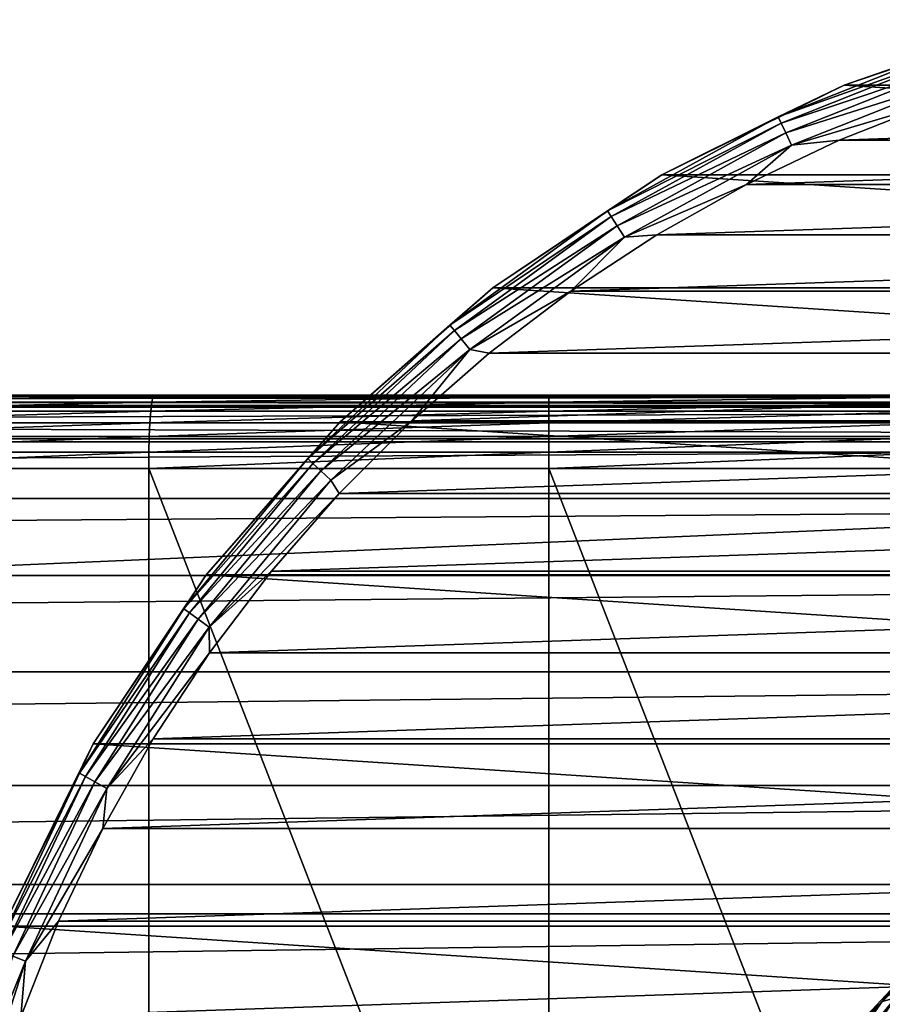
# Model space of a CAD drawing. Header units: millimetres. Extents: x -223 to 138, y -45 to 391.
# Tile 138 of 159: x 46 to 64, y 11 to 31. Entities that reach past the tile are written whole.
import ezdxf

# ---------------------------------------------------------------- set-up
doc = ezdxf.new("R2010")
doc.units = ezdxf.units.MM
doc.header["$LTSCALE"] = 81.481481
for name, color, linetype in [('10', 7, 'CONTINUOUS'), ('112', 7, 'CONTINUOUS'), ('113', 7, 'CONTINUOUS'), ('114', 7, 'CONTINUOUS'), ('116', 7, 'CONTINUOUS'), ('29', 7, 'CONTINUOUS'), ('3', 7, 'CONTINUOUS'), ('37', 7, 'CONTINUOUS'), ('39', 7, 'CONTINUOUS'), ('4', 7, 'CONTINUOUS'), ('40', 7, 'CONTINUOUS'), ('6', 7, 'CONTINUOUS'), ('7', 7, 'CONTINUOUS')]:
    doc.layers.add(name, color=color, linetype=linetype)

msp = doc.modelspace()

# ---------------------------------------------------------------- linework, layer by layer
at = {"layer": '10', "color": 7, "linetype": 'CONTINUOUS', "true_color": 0xaaaaaa}
for points in [[(40.503, 0.5, 120.785), (48.637, 0.5, 121.696), (40.503, 21.5, 120.785), (40.503, 0.5, 120.785)], [(40.503, 21.5, 120.785), (48.637, 0.5, 121.696), (48.637, 21.5, 121.696), (40.503, 21.5, 120.785)], [(48.637, 0.5, 121.696), (56.816, 0.5, 122), (48.637, 21.5, 121.696), (48.637, 0.5, 121.696)], [(48.637, 21.5, 121.696), (56.816, 0.5, 122), (56.816, 21.5, 122), (48.637, 21.5, 121.696)], [(56.816, 0.5, 122), (64.995, 0.5, 121.694), (56.816, 21.5, 122), (56.816, 0.5, 122)], [(56.816, 21.5, 122), (64.995, 0.5, 121.694), (64.995, 21.5, 121.694), (56.816, 21.5, 122)]]:
    msp.add_3dface(points, dxfattribs=at)
at = {"layer": '112', "color": 7, "linetype": 'CONTINUOUS', "true_color": 0xaaaaaa}
for points in [[(64.702, 28.974, -53.5), (62.749, 28.204, -53.5), (85.298, 28.974, -53.5), (64.702, 28.974, -53.5)], [(85.298, 28.974, -53.5), (62.749, 28.204, -53.5), (87.251, 28.204, -53.5), (85.298, 28.974, -53.5)], [(62.749, 28.204, -53.5), (60.852, 27.302, -53.5), (87.251, 28.204, -53.5), (62.749, 28.204, -53.5)], [(87.251, 28.204, -53.5), (60.852, 27.302, -53.5), (89.148, 27.302, -53.5), (87.251, 28.204, -53.5)], [(60.852, 27.302, -53.5), (59.022, 26.273, -53.5), (89.148, 27.302, -53.5), (60.852, 27.302, -53.5)], [(89.148, 27.302, -53.5), (59.022, 26.273, -53.5), (90.978, 26.273, -53.5), (89.148, 27.302, -53.5)], [(59.022, 26.273, -53.5), (57.266, 25.121, -53.5), (90.978, 26.273, -53.5), (59.022, 26.273, -53.5)], [(90.978, 26.273, -53.5), (57.266, 25.121, -53.5), (92.734, 25.121, -53.5), (90.978, 26.273, -53.5)], [(57.266, 25.121, -53.5), (55.594, 23.852, -53.5), (92.734, 25.121, -53.5), (57.266, 25.121, -53.5)], [(92.734, 25.121, -53.5), (55.594, 23.852, -53.5), (94.406, 23.852, -53.5), (92.734, 25.121, -53.5)], [(55.594, 23.852, -53.5), (54.011, 22.473, -53.5), (94.406, 23.852, -53.5), (55.594, 23.852, -53.5)], [(94.406, 23.852, -53.5), (54.011, 22.473, -53.5), (95.989, 22.473, -53.5), (94.406, 23.852, -53.5)], [(54.011, 22.473, -53.5), (52.526, 20.988, -53.5), (95.989, 22.473, -53.5), (54.011, 22.473, -53.5)], [(95.989, 22.473, -53.5), (52.526, 20.988, -53.5), (97.474, 20.988, -53.5), (95.989, 22.473, -53.5)], [(52.526, 20.988, -53.5), (51.146, 19.405, -53.5), (97.474, 20.988, -53.5), (52.526, 20.988, -53.5)], [(97.474, 20.988, -53.5), (51.146, 19.405, -53.5), (98.854, 19.405, -53.5), (97.474, 20.988, -53.5)], [(51.146, 19.405, -53.5), (49.878, 17.732, -53.5), (98.854, 19.405, -53.5), (51.146, 19.405, -53.5)], [(98.854, 19.405, -53.5), (49.878, 17.732, -53.5), (100.122, 17.732, -53.5), (98.854, 19.405, -53.5)], [(49.878, 17.732, -53.5), (48.726, 15.976, -53.5), (100.122, 17.732, -53.5), (49.878, 17.732, -53.5)], [(100.122, 17.732, -53.5), (48.726, 15.976, -53.5), (101.274, 15.976, -53.5), (100.122, 17.732, -53.5)], [(48.726, 15.976, -53.5), (47.697, 14.146, -53.5), (101.274, 15.976, -53.5), (48.726, 15.976, -53.5)], [(101.274, 15.976, -53.5), (47.697, 14.146, -53.5), (102.303, 14.146, -53.5), (101.274, 15.976, -53.5)], [(47.697, 14.146, -53.5), (46.795, 12.25, -53.5), (102.303, 14.146, -53.5), (47.697, 14.146, -53.5)], [(102.303, 14.146, -53.5), (46.795, 12.25, -53.5), (103.205, 12.249, -53.5), (102.303, 14.146, -53.5)], [(46.795, 12.25, -53.5), (46.025, 10.296, -53.5), (103.205, 12.249, -53.5), (46.795, 12.25, -53.5)], [(103.205, 12.249, -53.5), (46.025, 10.296, -53.5), (103.975, 10.296, -53.5), (103.205, 12.249, -53.5)]]:
    msp.add_3dface(points, dxfattribs=at)
at = {"layer": '113', "color": 7, "linetype": 'CONTINUOUS', "true_color": 0xaaaaaa}
for points in [[(66.782, 30.668, -73.5), (87.15, 29.333, -73.5), (62.85, 29.333, -73.5), (66.782, 30.668, -73.5)], [(62.85, 29.333, -73.5), (90.875, 27.496, -73.5), (59.125, 27.496, -73.5), (62.85, 29.333, -73.5)], [(87.15, 29.333, -73.5), (90.875, 27.496, -73.5), (62.85, 29.333, -73.5), (87.15, 29.333, -73.5)], [(59.125, 27.496, -73.5), (94.328, 25.189, -73.5), (55.672, 25.189, -73.5), (59.125, 27.496, -73.5)], [(90.875, 27.496, -73.5), (94.328, 25.189, -73.5), (59.125, 27.496, -73.5), (90.875, 27.496, -73.5)], [(55.672, 25.189, -73.5), (97.451, 22.451, -73.5), (52.549, 22.451, -73.5), (55.672, 25.189, -73.5)], [(94.328, 25.189, -73.5), (97.451, 22.451, -73.5), (55.672, 25.189, -73.5), (94.328, 25.189, -73.5)], [(52.549, 22.451, -73.5), (100.189, 19.328, -73.5), (49.811, 19.328, -73.5), (52.549, 22.451, -73.5)], [(97.451, 22.451, -73.5), (100.189, 19.328, -73.5), (52.549, 22.451, -73.5), (97.451, 22.451, -73.5)], [(49.811, 19.328, -73.5), (102.496, 15.875, -73.5), (47.504, 15.875, -73.5), (49.811, 19.328, -73.5)], [(100.189, 19.328, -73.5), (102.496, 15.875, -73.5), (49.811, 19.328, -73.5), (100.189, 19.328, -73.5)], [(47.504, 15.875, -73.5), (104.333, 12.15, -73.5), (45.667, 12.15, -73.5), (47.504, 15.875, -73.5)], [(102.496, 15.875, -73.5), (104.333, 12.15, -73.5), (47.504, 15.875, -73.5), (102.496, 15.875, -73.5)], [(45.667, 12.15, -73.5), (105.668, 8.218, -73.5), (44.332, 8.218, -73.5), (45.667, 12.15, -73.5)], [(104.333, 12.15, -73.5), (105.668, 8.218, -73.5), (45.667, 12.15, -73.5), (104.333, 12.15, -73.5)]]:
    msp.add_3dface(points, dxfattribs=at)
at = {"layer": '114', "color": 7, "linetype": 'CONTINUOUS', "true_color": 0xaaaaaa}
for points in [[(66.782, 30.668, -73.5), (62.85, 29.333, -73.5), (66.782, 30.668, -54.5), (66.782, 30.668, -73.5)], [(66.782, 30.668, -54.5), (62.85, 29.333, -73.5), (62.85, 29.333, -54.5), (66.782, 30.668, -54.5)], [(62.85, 29.333, -73.5), (59.125, 27.496, -73.5), (62.85, 29.333, -54.5), (62.85, 29.333, -73.5)], [(62.85, 29.333, -54.5), (59.125, 27.496, -73.5), (59.125, 27.496, -54.5), (62.85, 29.333, -54.5)], [(59.125, 27.496, -73.5), (55.672, 25.189, -73.5), (59.125, 27.496, -54.5), (59.125, 27.496, -73.5)], [(59.125, 27.496, -54.5), (55.672, 25.189, -73.5), (55.672, 25.189, -54.5), (59.125, 27.496, -54.5)], [(55.672, 25.189, -73.5), (52.549, 22.451, -73.5), (55.672, 25.189, -54.5), (55.672, 25.189, -73.5)], [(55.672, 25.189, -54.5), (52.549, 22.451, -73.5), (52.549, 22.451, -54.5), (55.672, 25.189, -54.5)], [(52.549, 22.451, -73.5), (49.811, 19.328, -73.5), (52.549, 22.451, -54.5), (52.549, 22.451, -73.5)], [(52.549, 22.451, -54.5), (49.811, 19.328, -73.5), (49.811, 19.328, -54.5), (52.549, 22.451, -54.5)], [(49.811, 19.328, -73.5), (47.504, 15.875, -73.5), (49.811, 19.328, -54.5), (49.811, 19.328, -73.5)], [(49.811, 19.328, -54.5), (47.504, 15.875, -73.5), (47.504, 15.875, -54.5), (49.811, 19.328, -54.5)], [(47.504, 15.875, -73.5), (45.667, 12.15, -73.5), (47.504, 15.875, -54.5), (47.504, 15.875, -73.5)], [(47.504, 15.875, -54.5), (45.667, 12.15, -73.5), (45.667, 12.15, -54.5), (47.504, 15.875, -54.5)]]:
    msp.add_3dface(points, dxfattribs=at)
at = {"layer": '116', "color": 7, "linetype": 'CONTINUOUS', "true_color": 0xaaaaaa}
for points in [[(66.782, 30.668, -54.5), (62.85, 29.333, -54.5), (65.204, 30.15, -54.192), (66.782, 30.668, -54.5)], [(62.85, 29.333, -54.5), (61.502, 28.684, -54.192), (65.204, 30.15, -54.192), (62.85, 29.333, -54.5)], [(61.502, 28.684, -54.192), (65.248, 30.015, -53.913), (65.204, 30.15, -54.192), (61.502, 28.684, -54.192)], [(61.563, 28.556, -53.913), (65.248, 30.015, -53.913), (61.502, 28.684, -54.192), (61.563, 28.556, -53.913)], [(61.563, 28.556, -53.913), (65.316, 29.804, -53.691), (65.248, 30.015, -53.913), (61.563, 28.556, -53.913)], [(61.657, 28.356, -53.691), (65.316, 29.804, -53.691), (61.563, 28.556, -53.913), (61.657, 28.356, -53.691)], [(61.657, 28.356, -53.691), (65.402, 29.539, -53.549), (65.316, 29.804, -53.691), (61.657, 28.356, -53.691)], [(61.776, 28.103, -53.549), (65.402, 29.539, -53.549), (61.657, 28.356, -53.691), (61.776, 28.103, -53.549)], [(61.776, 28.103, -53.549), (64.702, 28.974, -53.5), (65.402, 29.539, -53.549), (61.776, 28.103, -53.549)], [(62.85, 29.333, -54.5), (59.125, 27.496, -54.5), (61.502, 28.684, -54.192), (62.85, 29.333, -54.5)], [(62.749, 28.204, -53.5), (64.702, 28.974, -53.5), (61.776, 28.103, -53.549), (62.749, 28.204, -53.5)], [(59.125, 27.496, -54.5), (58.014, 26.766, -54.192), (61.502, 28.684, -54.192), (59.125, 27.496, -54.5)], [(58.014, 26.766, -54.192), (61.563, 28.556, -53.913), (61.502, 28.684, -54.192), (58.014, 26.766, -54.192)], [(58.09, 26.646, -53.913), (61.563, 28.556, -53.913), (58.014, 26.766, -54.192), (58.09, 26.646, -53.913)], [(58.09, 26.646, -53.913), (61.657, 28.356, -53.691), (61.563, 28.556, -53.913), (58.09, 26.646, -53.913)], [(58.208, 26.46, -53.691), (61.657, 28.356, -53.691), (58.09, 26.646, -53.913), (58.208, 26.46, -53.691)], [(58.208, 26.46, -53.691), (61.776, 28.103, -53.549), (61.657, 28.356, -53.691), (58.208, 26.46, -53.691)], [(60.852, 27.302, -53.5), (62.749, 28.204, -53.5), (61.776, 28.103, -53.549), (60.852, 27.302, -53.5)], [(58.358, 26.224, -53.549), (61.776, 28.103, -53.549), (58.208, 26.46, -53.691), (58.358, 26.224, -53.549)], [(58.358, 26.224, -53.549), (60.852, 27.302, -53.5), (61.776, 28.103, -53.549), (58.358, 26.224, -53.549)], [(59.125, 27.496, -54.5), (55.672, 25.189, -54.5), (58.014, 26.766, -54.192), (59.125, 27.496, -54.5)], [(59.022, 26.273, -53.5), (60.852, 27.302, -53.5), (58.358, 26.224, -53.549), (59.022, 26.273, -53.5)], [(55.672, 25.189, -54.5), (54.793, 24.426, -54.192), (58.014, 26.766, -54.192), (55.672, 25.189, -54.5)], [(54.793, 24.426, -54.192), (58.09, 26.646, -53.913), (58.014, 26.766, -54.192), (54.793, 24.426, -54.192)], [(54.883, 24.317, -53.913), (58.09, 26.646, -53.913), (54.793, 24.426, -54.192), (54.883, 24.317, -53.913)], [(54.883, 24.317, -53.913), (58.208, 26.46, -53.691), (58.09, 26.646, -53.913), (54.883, 24.317, -53.913)], [(55.024, 24.146, -53.691), (58.208, 26.46, -53.691), (54.883, 24.317, -53.913), (55.024, 24.146, -53.691)], [(55.024, 24.146, -53.691), (58.358, 26.224, -53.549), (58.208, 26.46, -53.691), (55.024, 24.146, -53.691)], [(55.202, 23.931, -53.549), (58.358, 26.224, -53.549), (55.024, 24.146, -53.691), (55.202, 23.931, -53.549)], [(55.202, 23.931, -53.549), (57.266, 25.121, -53.5), (58.358, 26.224, -53.549), (55.202, 23.931, -53.549)], [(57.266, 25.121, -53.5), (59.022, 26.273, -53.5), (58.358, 26.224, -53.549), (57.266, 25.121, -53.5)], [(55.672, 25.189, -54.5), (52.549, 22.451, -54.5), (54.793, 24.426, -54.192), (55.672, 25.189, -54.5)], [(55.594, 23.852, -53.5), (57.266, 25.121, -53.5), (55.202, 23.931, -53.549), (55.594, 23.852, -53.5)], [(52.549, 22.451, -54.5), (51.891, 21.701, -54.192), (54.793, 24.426, -54.192), (52.549, 22.451, -54.5)], [(51.891, 21.701, -54.192), (54.883, 24.317, -53.913), (54.793, 24.426, -54.192), (51.891, 21.701, -54.192)], [(51.994, 21.604, -53.913), (54.883, 24.317, -53.913), (51.891, 21.701, -54.192), (51.994, 21.604, -53.913)], [(51.994, 21.604, -53.913), (55.024, 24.146, -53.691), (54.883, 24.317, -53.913), (51.994, 21.604, -53.913)], [(52.156, 21.452, -53.691), (55.024, 24.146, -53.691), (51.994, 21.604, -53.913), (52.156, 21.452, -53.691)], [(52.156, 21.452, -53.691), (55.202, 23.931, -53.549), (55.024, 24.146, -53.691), (52.156, 21.452, -53.691)], [(52.359, 21.261, -53.549), (55.202, 23.931, -53.549), (52.156, 21.452, -53.691), (52.359, 21.261, -53.549)], [(52.359, 21.261, -53.549), (54.011, 22.473, -53.5), (55.202, 23.931, -53.549), (52.359, 21.261, -53.549)], [(54.011, 22.473, -53.5), (55.594, 23.852, -53.5), (55.202, 23.931, -53.549), (54.011, 22.473, -53.5)], [(52.549, 22.451, -54.5), (49.811, 19.328, -54.5), (51.891, 21.701, -54.192), (52.549, 22.451, -54.5)], [(52.526, 20.988, -53.5), (54.011, 22.473, -53.5), (52.359, 21.261, -53.549), (52.526, 20.988, -53.5)], [(49.811, 19.328, -54.5), (49.353, 18.634, -54.192), (51.891, 21.701, -54.192), (49.811, 19.328, -54.5)], [(49.353, 18.634, -54.192), (51.994, 21.604, -53.913), (51.891, 21.701, -54.192), (49.353, 18.634, -54.192)], [(49.468, 18.55, -53.913), (51.994, 21.604, -53.913), (49.353, 18.634, -54.192), (49.468, 18.55, -53.913)], [(49.468, 18.55, -53.913), (52.156, 21.452, -53.691), (51.994, 21.604, -53.913), (49.468, 18.55, -53.913)], [(49.647, 18.42, -53.691), (52.156, 21.452, -53.691), (49.468, 18.55, -53.913), (49.647, 18.42, -53.691)], [(49.647, 18.42, -53.691), (52.359, 21.261, -53.549), (52.156, 21.452, -53.691), (49.647, 18.42, -53.691)], [(49.873, 18.256, -53.549), (52.359, 21.261, -53.549), (49.647, 18.42, -53.691), (49.873, 18.256, -53.549)], [(49.873, 18.256, -53.549), (52.526, 20.988, -53.5), (52.359, 21.261, -53.549), (49.873, 18.256, -53.549)], [(51.146, 19.405, -53.5), (52.526, 20.988, -53.5), (49.873, 18.256, -53.549), (51.146, 19.405, -53.5)], [(49.811, 19.328, -54.5), (47.504, 15.875, -54.5), (49.353, 18.634, -54.192), (49.811, 19.328, -54.5)], [(49.878, 17.732, -53.5), (51.146, 19.405, -53.5), (49.873, 18.256, -53.549), (49.878, 17.732, -53.5)], [(47.504, 15.875, -54.5), (47.22, 15.272, -54.192), (49.353, 18.634, -54.192), (47.504, 15.875, -54.5)], [(47.22, 15.272, -54.192), (49.468, 18.55, -53.913), (49.353, 18.634, -54.192), (47.22, 15.272, -54.192)], [(47.344, 15.204, -53.913), (49.468, 18.55, -53.913), (47.22, 15.272, -54.192), (47.344, 15.204, -53.913)], [(47.344, 15.204, -53.913), (49.647, 18.42, -53.691), (49.468, 18.55, -53.913), (47.344, 15.204, -53.913)], [(47.538, 15.097, -53.691), (49.647, 18.42, -53.691), (47.344, 15.204, -53.913), (47.538, 15.097, -53.691)], [(47.538, 15.097, -53.691), (49.873, 18.256, -53.549), (49.647, 18.42, -53.691), (47.538, 15.097, -53.691)], [(47.783, 14.963, -53.549), (49.873, 18.256, -53.549), (47.538, 15.097, -53.691), (47.783, 14.963, -53.549)], [(47.783, 14.963, -53.549), (49.878, 17.732, -53.5), (49.873, 18.256, -53.549), (47.783, 14.963, -53.549)], [(48.726, 15.976, -53.5), (49.878, 17.732, -53.5), (47.783, 14.963, -53.549), (48.726, 15.976, -53.5)], [(47.697, 14.146, -53.5), (48.726, 15.976, -53.5), (47.783, 14.963, -53.549), (47.697, 14.146, -53.5)], [(47.504, 15.875, -54.5), (45.667, 12.15, -54.5), (47.22, 15.272, -54.192), (47.504, 15.875, -54.5)], [(45.667, 12.15, -54.5), (45.525, 11.67, -54.192), (47.22, 15.272, -54.192), (45.667, 12.15, -54.5)], [(45.525, 11.67, -54.192), (47.344, 15.204, -53.913), (47.22, 15.272, -54.192), (45.525, 11.67, -54.192)], [(45.657, 11.618, -53.913), (47.344, 15.204, -53.913), (45.525, 11.67, -54.192), (45.657, 11.618, -53.913)], [(45.657, 11.618, -53.913), (47.538, 15.097, -53.691), (47.344, 15.204, -53.913), (45.657, 11.618, -53.913)], [(45.863, 11.536, -53.691), (47.538, 15.097, -53.691), (45.657, 11.618, -53.913), (45.863, 11.536, -53.691)], [(45.863, 11.536, -53.691), (47.783, 14.963, -53.549), (47.538, 15.097, -53.691), (45.863, 11.536, -53.691)], [(46.122, 11.434, -53.549), (47.783, 14.963, -53.549), (45.863, 11.536, -53.691), (46.122, 11.434, -53.549)], [(46.122, 11.434, -53.549), (47.697, 14.146, -53.5), (47.783, 14.963, -53.549), (46.122, 11.434, -53.549)], [(46.795, 12.25, -53.5), (47.697, 14.146, -53.5), (46.122, 11.434, -53.549), (46.795, 12.25, -53.5)], [(46.025, 10.296, -53.5), (46.795, 12.25, -53.5), (46.122, 11.434, -53.549), (46.025, 10.296, -53.5)], [(44.647, 7.793, -53.691), (46.122, 11.434, -53.549), (45.863, 11.536, -53.691), (44.647, 7.793, -53.691)], [(44.917, 7.724, -53.549), (46.122, 11.434, -53.549), (44.647, 7.793, -53.691), (44.917, 7.724, -53.549)], [(44.917, 7.724, -53.549), (46.025, 10.296, -53.5), (46.122, 11.434, -53.549), (44.917, 7.724, -53.549)]]:
    msp.add_3dface(points, dxfattribs=at)
at = {"layer": '29', "color": 7, "linetype": 'CONTINUOUS', "true_color": 0xaaaaaa}
for points in [[(48.7, 22.851, 120.85), (48.724, 22.962, 120.533), (40.629, 22.851, 119.945), (48.7, 22.851, 120.85)], [(40.629, 22.851, 119.945), (48.724, 22.962, 120.533), (40.676, 22.962, 119.631), (40.629, 22.851, 119.945)], [(48.747, 23, 120.2), (40.733, 23, 119.303), (40.676, 22.962, 119.631), (48.747, 23, 120.2)], [(48.724, 22.962, 120.533), (48.747, 23, 120.2), (40.676, 22.962, 119.631), (48.724, 22.962, 120.533)], [(56.816, 22.851, 121.151), (56.816, 22.962, 120.834), (48.7, 22.851, 120.85), (56.816, 22.851, 121.151)], [(48.7, 22.851, 120.85), (56.816, 22.962, 120.834), (48.724, 22.962, 120.533), (48.7, 22.851, 120.85)], [(56.816, 23, 120.5), (48.747, 23, 120.2), (48.724, 22.962, 120.533), (56.816, 23, 120.5)], [(56.816, 22.962, 120.834), (56.816, 23, 120.5), (48.724, 22.962, 120.533), (56.816, 22.962, 120.834)], [(64.885, 23, 120.197), (56.816, 23, 120.5), (56.816, 22.962, 120.834), (64.885, 23, 120.197)], [(64.908, 22.962, 120.531), (64.885, 23, 120.197), (56.816, 22.962, 120.834), (64.908, 22.962, 120.531)], [(64.932, 22.851, 120.847), (64.908, 22.962, 120.531), (56.816, 22.851, 121.151), (64.932, 22.851, 120.847)], [(56.816, 22.851, 121.151), (64.908, 22.962, 120.531), (56.816, 22.962, 120.834), (56.816, 22.851, 121.151)], [(48.679, 22.673, 121.133), (48.7, 22.851, 120.85), (40.587, 22.673, 120.226), (48.679, 22.673, 121.133)], [(40.587, 22.673, 120.226), (48.7, 22.851, 120.85), (40.629, 22.851, 119.945), (40.587, 22.673, 120.226)], [(56.816, 22.673, 121.435), (56.816, 22.851, 121.151), (48.679, 22.673, 121.133), (56.816, 22.673, 121.435)], [(48.679, 22.673, 121.133), (56.816, 22.851, 121.151), (48.7, 22.851, 120.85), (48.679, 22.673, 121.133)], [(64.953, 22.673, 121.131), (64.932, 22.851, 120.847), (56.816, 22.673, 121.435), (64.953, 22.673, 121.131)], [(56.816, 22.673, 121.435), (64.932, 22.851, 120.847), (56.816, 22.851, 121.151), (56.816, 22.673, 121.435)], [(48.661, 22.435, 121.37), (48.679, 22.673, 121.133), (40.552, 22.435, 120.461), (48.661, 22.435, 121.37)], [(40.552, 22.435, 120.461), (48.679, 22.673, 121.133), (40.587, 22.673, 120.226), (40.552, 22.435, 120.461)], [(56.816, 22.435, 121.673), (56.816, 22.673, 121.435), (48.661, 22.435, 121.37), (56.816, 22.435, 121.673)], [(48.661, 22.435, 121.37), (56.816, 22.673, 121.435), (48.679, 22.673, 121.133), (48.661, 22.435, 121.37)], [(64.971, 22.435, 121.368), (64.953, 22.673, 121.131), (56.816, 22.435, 121.673), (64.971, 22.435, 121.368)], [(56.816, 22.435, 121.673), (64.953, 22.673, 121.131), (56.816, 22.673, 121.435), (56.816, 22.435, 121.673)], [(48.648, 22.151, 121.548), (48.661, 22.435, 121.37), (40.525, 22.151, 120.638), (48.648, 22.151, 121.548)], [(40.525, 22.151, 120.638), (48.661, 22.435, 121.37), (40.552, 22.435, 120.461), (40.525, 22.151, 120.638)], [(56.816, 22.151, 121.851), (56.816, 22.435, 121.673), (48.648, 22.151, 121.548), (56.816, 22.151, 121.851)], [(48.648, 22.151, 121.548), (56.816, 22.435, 121.673), (48.661, 22.435, 121.37), (48.648, 22.151, 121.548)], [(64.984, 22.151, 121.546), (64.971, 22.435, 121.368), (56.816, 22.151, 121.851), (64.984, 22.151, 121.546)], [(56.816, 22.151, 121.851), (64.971, 22.435, 121.368), (56.816, 22.435, 121.673), (56.816, 22.151, 121.851)], [(48.64, 21.834, 121.659), (48.648, 22.151, 121.548), (40.509, 21.834, 120.748), (48.64, 21.834, 121.659)], [(40.509, 21.834, 120.748), (48.648, 22.151, 121.548), (40.525, 22.151, 120.638), (40.509, 21.834, 120.748)], [(56.816, 21.834, 121.962), (56.816, 22.151, 121.851), (48.64, 21.834, 121.659), (56.816, 21.834, 121.962)], [(48.64, 21.834, 121.659), (56.816, 22.151, 121.851), (48.648, 22.151, 121.548), (48.64, 21.834, 121.659)], [(64.993, 21.834, 121.656), (64.984, 22.151, 121.546), (56.816, 21.834, 121.962), (64.993, 21.834, 121.656)], [(56.816, 21.834, 121.962), (64.984, 22.151, 121.546), (56.816, 22.151, 121.851), (56.816, 21.834, 121.962)], [(40.503, 21.5, 120.785), (48.637, 21.5, 121.696), (48.64, 21.834, 121.659), (40.503, 21.5, 120.785)], [(40.503, 21.5, 120.785), (48.64, 21.834, 121.659), (40.509, 21.834, 120.748), (40.503, 21.5, 120.785)], [(48.637, 21.5, 121.696), (56.816, 21.5, 122), (56.816, 21.834, 121.962), (48.637, 21.5, 121.696)], [(48.637, 21.5, 121.696), (56.816, 21.834, 121.962), (48.64, 21.834, 121.659), (48.637, 21.5, 121.696)], [(56.816, 21.5, 122), (64.995, 21.5, 121.694), (64.993, 21.834, 121.656), (56.816, 21.5, 122)], [(56.816, 21.5, 122), (64.993, 21.834, 121.656), (56.816, 21.834, 121.962), (56.816, 21.5, 122)]]:
    msp.add_3dface(points, dxfattribs=at)
at = {"layer": '3', "color": 7, "linetype": 'CONTINUOUS', "true_color": 0xaaaaaa}
for points in [[(106, 13, -38), (106, -13, -38), (-106, -13, -38), (106, 13, -38)], [(-106, 13, -38), (106, 13, -38), (-106, -13, -38), (-106, 13, -38)]]:
    msp.add_3dface(points, dxfattribs=at)
at = {"layer": '37', "color": 7, "linetype": 'CONTINUOUS', "true_color": 0xaaaaaa}
for points in [[(64.079, 11.14, -52.5), (63.229, 10.237, -52.5), (64.079, 11.14, -40.8), (64.079, 11.14, -52.5)], [(64.079, 11.14, -40.8), (63.229, 10.237, -52.5), (63.229, 10.237, -40.8), (64.079, 11.14, -40.8)]]:
    msp.add_3dface(points, dxfattribs=at)
at = {"layer": '39', "color": 7, "linetype": 'CONTINUOUS', "true_color": 0xaaaaaa}
for points in [[(65.344, 12.19, -40.492), (64.079, 11.14, -40.8), (63.629, 10.609, -40.492), (65.344, 12.19, -40.492)], [(65.344, 12.19, -40.492), (63.629, 10.609, -40.492), (63.896, 10.685, -40.213), (65.344, 12.19, -40.492)], [(64.079, 11.14, -40.8), (63.229, 10.237, -40.8), (63.629, 10.609, -40.492), (64.079, 11.14, -40.8)], [(63.896, 10.685, -40.213), (63.629, 10.609, -40.492), (62.396, 8.865, -40.213), (63.896, 10.685, -40.213)], [(63.896, 10.685, -40.213), (62.396, 8.865, -40.213), (62.768, 9.003, -39.991), (63.896, 10.685, -40.213)], [(63.67, 9.69, -39.849), (64.344, 10.822, -39.991), (62.768, 9.003, -39.991), (63.67, 9.69, -39.849)], [(64.344, 10.822, -39.991), (63.896, 10.685, -40.213), (62.768, 9.003, -39.991), (64.344, 10.822, -39.991)], [(63.629, 10.609, -40.492), (62.453, 9.27, -40.8), (62.17, 8.788, -40.492), (63.629, 10.609, -40.492)], [(63.629, 10.609, -40.492), (62.17, 8.788, -40.492), (62.396, 8.865, -40.213), (63.629, 10.609, -40.492)], [(63.229, 10.237, -40.8), (62.453, 9.27, -40.8), (63.629, 10.609, -40.492), (63.229, 10.237, -40.8)]]:
    msp.add_3dface(points, dxfattribs=at)
at = {"layer": '4', "color": 7, "linetype": 'CONTINUOUS', "true_color": 0xaaaaaa}
for points in [[(106, 22.752, 3.366), (106, 22.999, 0.106), (-106, 22.752, 3.366), (106, 22.752, 3.366)], [(106, 22.999, 0.106), (106, 22.783, -3.152), (-106, 22.999, 0.106), (106, 22.999, 0.106)], [(106, 22.999, 0.106), (-106, 22.999, 0.106), (-106, 22.752, 3.366), (106, 22.999, 0.106)], [(106, 22.783, -3.152), (-106, 22.783, -3.152), (-106, 22.999, 0.106), (106, 22.783, -3.152)], [(106, 22.783, -3.152), (106, 22.103, -6.359), (-106, 22.783, -3.152), (106, 22.783, -3.152)], [(106, 22.103, -6.359), (-106, 22.103, -6.359), (-106, 22.783, -3.152), (106, 22.103, -6.359)], [(106, 22.043, 6.565), (106, 22.752, 3.366), (-106, 22.043, 6.565), (106, 22.043, 6.565)], [(106, 22.752, 3.366), (-106, 22.752, 3.366), (-106, 22.043, 6.565), (106, 22.752, 3.366)], [(106, 20.888, 9.626), (106, 22.043, 6.565), (-106, 20.888, 9.626), (106, 20.888, 9.626)], [(106, 22.043, 6.565), (-106, 22.043, 6.565), (-106, 20.888, 9.626), (106, 22.043, 6.565)], [(106, 19.312, 12.49), (106, 20.888, 9.626), (-106, 19.312, 12.49), (106, 19.312, 12.49)], [(106, 20.888, 9.626), (-106, 20.888, 9.626), (-106, 19.312, 12.49), (106, 20.888, 9.626)], [(106, 17.346, 15.104), (106, 19.312, 12.49), (-106, 17.346, 15.104), (106, 17.346, 15.104)], [(106, 19.312, 12.49), (-106, 19.312, 12.49), (-106, 17.346, 15.104), (106, 19.312, 12.49)], [(106, 15.023, 17.415), (106, 17.346, 15.104), (-106, 15.023, 17.415), (106, 15.023, 17.415)], [(106, 17.346, 15.104), (-106, 17.346, 15.104), (-106, 15.023, 17.415), (106, 17.346, 15.104)], [(106, 12.401, 19.37), (106, 15.023, 17.415), (-106, 12.401, 19.37), (106, 12.401, 19.37)], [(106, 15.023, 17.415), (-106, 15.023, 17.415), (-106, 12.401, 19.37), (106, 15.023, 17.415)], [(106, 9.53, 20.932), (106, 12.401, 19.37), (-106, 9.53, 20.932), (106, 9.53, 20.932)], [(106, 12.401, 19.37), (-106, 12.401, 19.37), (-106, 9.53, 20.932), (106, 12.401, 19.37)]]:
    msp.add_3dface(points, dxfattribs=at)
at = {"layer": '40', "color": 7, "linetype": 'CONTINUOUS', "true_color": 0xaaaaaa}
for points in [[(63.229, 10.237, -52.5), (64.079, 11.14, -52.5), (63.629, 10.609, -52.809), (63.229, 10.237, -52.5)], [(63.629, 10.609, -52.809), (63.898, 10.685, -53.088), (62.397, 8.865, -53.088), (63.629, 10.609, -52.809)], [(63.898, 10.685, -53.088), (62.769, 9.002, -53.309), (62.397, 8.865, -53.088), (63.898, 10.685, -53.088)], [(64.344, 10.822, -53.309), (63.672, 9.691, -53.451), (62.769, 9.002, -53.309), (64.344, 10.822, -53.309)], [(64.344, 10.822, -53.309), (62.769, 9.002, -53.309), (63.898, 10.685, -53.088), (64.344, 10.822, -53.309)], [(62.17, 8.788, -52.809), (63.229, 10.237, -52.5), (63.629, 10.609, -52.809), (62.17, 8.788, -52.809)], [(62.17, 8.788, -52.809), (63.629, 10.609, -52.809), (62.397, 8.865, -53.088), (62.17, 8.788, -52.809)]]:
    msp.add_3dface(points, dxfattribs=at)
at = {"layer": '6', "color": 7, "linetype": 'CONTINUOUS', "true_color": 0xaaaaaa}
for points in [[(106, 22.103, -6.359), (106, 13, -38), (-106, 13, -38), (106, 22.103, -6.359)], [(106, 22.103, -6.359), (-106, 13, -38), (-106, 22.103, -6.359), (106, 22.103, -6.359)]]:
    msp.add_3dface(points, dxfattribs=at)
at = {"layer": '7', "color": 7, "linetype": 'CONTINUOUS', "true_color": 0xaaaaaa}
for points in [[(22.961, 23, 2.272), (92.3, 23), (21.3, 23), (22.961, 23, 2.272)], [(90.638, 23, 2.274), (92.3, 23), (22.961, 23, 2.272), (90.638, 23, 2.274)], [(23.736, 23, 3.359), (90.638, 23, 2.274), (22.961, 23, 2.272), (23.736, 23, 3.359)], [(89.864, 23, 3.359), (90.638, 23, 2.274), (23.736, 23, 3.359), (89.864, 23, 3.359)], [(24.511, 23, 4.461), (89.864, 23, 3.359), (23.736, 23, 3.359), (24.511, 23, 4.461)], [(89.087, 23, 4.464), (89.864, 23, 3.359), (24.511, 23, 4.461), (89.087, 23, 4.464)], [(25.946, 23, 6.566), (89.087, 23, 4.464), (24.511, 23, 4.461), (25.946, 23, 6.566)], [(87.651, 23, 6.569), (89.087, 23, 4.464), (25.946, 23, 6.566), (87.651, 23, 6.569)], [(26.116, 23, 6.823), (87.651, 23, 6.569), (25.946, 23, 6.566), (26.116, 23, 6.823)], [(87.485, 23, 6.823), (87.651, 23, 6.569), (26.116, 23, 6.823), (87.485, 23, 6.823)], [(27.24, 23, 8.591), (87.485, 23, 6.823), (26.116, 23, 6.823), (27.24, 23, 8.591)], [(86.358, 23, 8.595), (87.485, 23, 6.823), (27.24, 23, 8.591), (86.358, 23, 8.595)], [(28.392, 23, 10.546), (86.358, 23, 8.595), (27.24, 23, 8.591), (28.392, 23, 10.546)], [(85.208, 23, 10.546), (86.358, 23, 8.595), (28.392, 23, 10.546), (85.208, 23, 10.546)], [(29.4, 23, 12.435), (85.208, 23, 10.546), (28.392, 23, 10.546), (29.4, 23, 12.435)], [(84.198, 23, 12.439), (85.208, 23, 10.546), (29.4, 23, 12.435), (84.198, 23, 12.439)], [(30.268, 23, 14.265), (84.198, 23, 12.439), (29.4, 23, 12.435), (30.268, 23, 14.265)], [(83.33, 23, 14.269), (84.198, 23, 12.439), (30.268, 23, 14.265), (83.33, 23, 14.269)], [(30.464, 23, 14.715), (83.33, 23, 14.269), (30.268, 23, 14.265), (30.464, 23, 14.715)], [(83.136, 23, 14.715), (83.33, 23, 14.269), (30.464, 23, 14.715), (83.136, 23, 14.715)], [(30.997, 23, 16.029), (83.136, 23, 14.715), (30.464, 23, 14.715), (30.997, 23, 16.029)], [(82.601, 23, 16.033), (83.136, 23, 14.715), (30.997, 23, 16.029), (82.601, 23, 16.033)], [(31.588, 23, 17.721), (82.601, 23, 16.033), (30.997, 23, 16.029), (31.588, 23, 17.721)], [(82.011, 23, 17.724), (82.601, 23, 16.033), (31.588, 23, 17.721), (82.011, 23, 17.724)], [(32.051, 23, 19.338), (82.011, 23, 17.724), (31.588, 23, 17.721), (32.051, 23, 19.338)], [(81.548, 23, 19.342), (82.011, 23, 17.724), (32.051, 23, 19.338), (81.548, 23, 19.342)], [(32.085, 23, 19.475), (81.548, 23, 19.342), (32.051, 23, 19.338), (32.085, 23, 19.475)], [(81.515, 23, 19.474), (81.548, 23, 19.342), (32.085, 23, 19.475), (81.515, 23, 19.474)], [(32.626, 23, 22.345), (81.515, 23, 19.474), (32.085, 23, 19.475), (32.626, 23, 22.345)], [(80.974, 23, 22.347), (81.515, 23, 19.474), (32.626, 23, 22.345), (80.974, 23, 22.347)], [(32.8, 23, 25.035), (80.974, 23, 22.347), (32.626, 23, 22.345), (32.8, 23, 25.035)], [(80.8, 23, 25.035), (80.974, 23, 22.347), (32.8, 23, 25.035), (80.8, 23, 25.035)], [(80.8, 23, 117.809), (80.8, 23, 25.035), (32.8, 23, 117.809), (80.8, 23, 117.809)], [(32.8, 23, 117.809), (80.8, 23, 25.035), (32.8, 23, 25.035), (32.8, 23, 117.809)], [(40.733, 23, 119.303), (80.8, 23, 117.809), (32.8, 23, 117.809), (40.733, 23, 119.303)], [(72.899, 23, 119.298), (80.8, 23, 117.809), (40.733, 23, 119.303), (72.899, 23, 119.298)], [(64.885, 23, 120.197), (72.899, 23, 119.298), (40.733, 23, 119.303), (64.885, 23, 120.197)], [(48.747, 23, 120.2), (64.885, 23, 120.197), (40.733, 23, 119.303), (48.747, 23, 120.2)], [(56.816, 23, 120.5), (64.885, 23, 120.197), (48.747, 23, 120.2), (56.816, 23, 120.5)]]:
    msp.add_3dface(points, dxfattribs=at)

doc.saveas('drawing.dxf')
